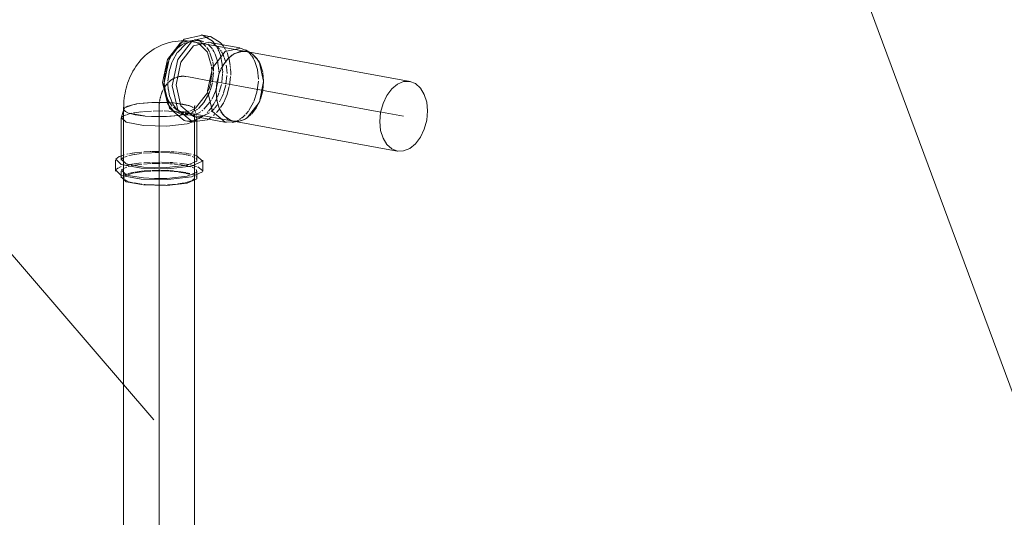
# Model space of a CAD drawing. Header units: millimetres. Extents: x -121 to 29920, y 1231 to 31888.
# Tile 42 of 256: x 7792 to 8487, y 12613 to 12964. Entities that reach past the tile are written whole.
import ezdxf

# ---------------------------------------------------------------- set-up
doc = ezdxf.new("R2010")
doc.units = ezdxf.units.MM
doc.linetypes.add('ADSK_Осевая', pattern=[700, 500, -100, 0, -100])
for name, color, linetype, lineweight in [('P-PIPE-____-CNTR', 3, 'ADSK_Осевая', 20), ('P-PIPE-____-IDEN', 2, 'Continuous', 20), ('P-PIPE-____-OTLN', 3, 'Continuous', 20)]:
    doc.layers.add(name, color=color, linetype=linetype, lineweight=lineweight)

# ---------------------------------------------------------------- blocks, each defined once
blk = doc.blocks.new('ADSK_ППР_Отвод канализационный - Отвод раструбный-V4-3D severage Left')
at = {"layer": 'P-PIPE-____-CNTR', "color": 10}
for p, q in [((-16874.67, 12923.82), (-16854.97, 12920.22)), ((-16854.62, 12920.15), (-16853.33, 12919.92)), ((-16853.27, 12919.91), (-16852.57, 12919.78)), ((-16852.57, 12919.78), (-16837.15, 12916.96))]:
    blk.add_line(p, q, dxfattribs=at)
at = {"layer": 'P-PIPE-____-CNTR', "color": 9}
blk.add_line((-16894.14, 12901.6), (-16894.14, 12900.62), dxfattribs=at)
at = {"layer": 'P-PIPE-____-CNTR', "color": 10}
for start_param, end_param in [(0.119375, 0.461209), (6.010216, 6.373748), (0.488982, 0.67718)]:
    blk.add_ellipse((-16874.67, 12898.04), major_axis=(-5.69, 25.69), ratio=0.725014, start_param=start_param, end_param=end_param, dxfattribs=at)
at = {"layer": 'P-PIPE-____-CNTR', "color": 9}
for start_param, end_param in [(0.731797, 1.024137), (1.033929, 1.07797), (1.095629, 1.27438)]:
    blk.add_ellipse((-16874.67, 12898.04), major_axis=(-5.69, 25.69), ratio=0.725014, start_param=start_param, end_param=end_param, dxfattribs=at)
at = {"layer": 'P-PIPE-____-OTLN', "color": 9}
for p, q in [((-16878.52, 12947.79), (-16868.11, 12949.79)), ((-16871.49, 12948.65), (-16866.79, 12949.41)), ((-16866.45, 12949.23), (-16865.02, 12948.53)), ((-16863.56, 12953.07), (-16856.71, 12949.07)), ((-16858.63, 12948.05), (-16855.81, 12946.94)), ((-16850.93, 12947.88), (-16848.48, 12945.01)), ((-16834.89, 12941.73), (-16840.76, 12940.08)), ((-16832.66, 12941.55), (-16834.76, 12941.73)), ((-16828.75, 12940.03), (-16831.65, 12941.32)), ((-16887.49, 12934.5), (-16887.27, 12935.02)), ((-16845.05, 12936.83), (-16848.71, 12932.19)), ((-16842.73, 12938.83), (-16845.02, 12936.86)), ((-16840.82, 12940.05), (-16842.1, 12939.27)), ((-16825.27, 12936.91), (-16828.26, 12939.71)), ((-16822.59, 12932.43), (-16825.09, 12936.69)), ((-16887.87, 12920.63), (-16886.7, 12928.65)), ((-16886.66, 12928.8), (-16885.11, 12933.72)), ((-16851, 12927.79), (-16851.69, 12926.05)), ((-16848.73, 12932.15), (-16850.46, 12928.98)), ((-16820.91, 12926.89), (-16822.46, 12932.12)), ((-16851.69, 12926.03), (-16853.39, 12919.73)), ((-16823.36, 12906.02), (-16820.34, 12920.26)), ((-16820.91, 12914.22), (-16820.34, 12920.26)), ((-16820.34, 12920.68), (-16820.85, 12926.52)), ((-16887.95, 12918.97), (-16887.91, 12920)), ((-16887.63, 12914.75), (-16887.95, 12918.97)), ((-16886.75, 12910.03), (-16887.61, 12914.61)), ((-16853.39, 12919.69), (-16853.96, 12913.24)), ((-16853.96, 12913.24), (-16853.25, 12906.32)), ((-16822.59, 12907.94), (-16820.99, 12913.78)), ((-16853.24, 12906.28), (-16851.54, 12901.11)), ((-16823.32, 12906.1), (-16822.75, 12907.52)), ((-16919, 12901.17), (-16919.11, 12900.9)), ((-16919.02, 12901.11), (-16918.57, 12901.69)), ((-16918.61, 12901.66), (-16918.99, 12901.19)), ((-16918.71, 12899.68), (-16916.22, 12898.26)), ((-16912.65, 12904), (-16918.49, 12901.76)), ((-16917.92, 12902.17), (-16916.37, 12902.92)), ((-16916.12, 12903.02), (-16912.65, 12904)), ((-16912.65, 12904), (-16909.95, 12904.52)), ((-16910.3, 12904.46), (-16912.65, 12904)), ((-16905.28, 12905.12), (-16910.01, 12904.51)), ((-16888.13, 12905.5), (-16895.11, 12905.65)), ((-16884.12, 12900), (-16887.22, 12903.41)), ((-16851.53, 12901.09), (-16851, 12900)), ((-16828.75, 12897.61), (-16825.5, 12901.9)), ((-16825.27, 12902.28), (-16823.38, 12905.98)), ((-16920.74, 12894.81), (-16920, 12895.6)), ((-16915.37, 12897.96), (-16904.76, 12896.07)), ((-16903.9, 12895.99), (-16904.47, 12896.04)), ((-16903.87, 12895.99), (-16889.78, 12895.67)), ((-16889.01, 12895.7), (-16889.74, 12895.67)), ((-16888.45, 12895.72), (-16880.29, 12896.43)), ((-16876.77, 12897), (-16880.6, 12896.39)), ((-16875.54, 12897.16), (-16876.7, 12897.13)), ((-16872.66, 12898.05), (-16875.64, 12897.24)), ((-16872.73, 12892.44), (-16875.44, 12892.65)), ((-16874.39, 12897.29), (-16875.13, 12897.19)), ((-16870.11, 12892.76), (-16872.55, 12892.45)), ((-16870.72, 12896.7), (-16871.78, 12896.56)), ((-16865.95, 12894.25), (-16870.06, 12892.77)), ((-16864.92, 12895.56), (-16868.45, 12895.5)), ((-16867.95, 12896.42), (-16868.17, 12897.22)), ((-16867.43, 12894.52), (-16867.67, 12895.37)), ((-16867.39, 12892.5), (-16867.39, 12894.22)), ((-16850.46, 12899.04), (-16847.82, 12895.67)), ((-16847.77, 12895.62), (-16843.76, 12892.98)), ((-16843.73, 12892.97), (-16842.73, 12892.62)), ((-16841.51, 12892.34), (-16837.72, 12892.36)), ((-16837.56, 12892.39), (-16833.96, 12893.62)), ((-16837.15, 12892.47), (-16833.69, 12893.76)), ((-16832.8, 12894.27), (-16832.18, 12894.67)), ((-16831.6, 12895.08), (-16829.04, 12897.3)), ((-16841.5, 12892.34), (-16837.97, 12892.32)), ((-16922.2, 12867.34), (-16920.5, 12867.99)), ((-16920.74, 12865.42), (-16920.04, 12866.18)), ((-16868.68, 12868.31), (-16867.5, 12867.94)), ((-16867.99, 12865.96), (-16867.4, 12864.96)), ((-16924.76, 12857.87), (-16924.18, 12858.57)), ((-16923.87, 12858.82), (-16922.68, 12859.53)), ((-16922.26, 12859.72), (-16920.85, 12860.28)), ((-16868.73, 12860.69), (-16867.68, 12860.36)), ((-16866.86, 12860.07), (-16863.35, 12857.34)), ((-16920.74, 12852.88), (-16920.52, 12853.19)), ((-16888.83, 12851.92), (-16897.26, 12851.87)), ((-16874.35, 12853.58), (-16888.7, 12851.93)), ((-16868, 12856.07), (-16874.35, 12853.58)), ((-16869.17, 12852.28), (-16869.29, 12851.75)), ((-16867.95, 12853.39), (-16867.4, 12852.42))]:
    blk.add_line(p, q, dxfattribs=at)
at = {"layer": 'P-PIPE-____-OTLN', "color": 10}
for p, q in [((-16875.62, 12947.46), (-16871.85, 12948.31)), ((-16870.21, 12948.34), (-16869.13, 12948.21)), ((-16868.47, 12948.07), (-16867.2, 12947.65)), ((-16868.04, 12949.77), (-16866.92, 12949.42)), ((-16864.98, 12948.5), (-16864.01, 12947.88)), ((-16856.69, 12949.06), (-16854.61, 12946.61)), ((-16885.24, 12938.76), (-16881.66, 12943.34)), ((-16881.46, 12943.55), (-16880.9, 12944.09)), ((-16877.33, 12946.7), (-16875.85, 12947.37)), ((-16866.92, 12947.53), (-16866.13, 12947.14)), ((-16865.77, 12946.94), (-16860.06, 12941.04)), ((-16863.51, 12947.51), (-16861.11, 12945.17)), ((-16859.67, 12946.61), (-16857.87, 12944.94)), ((-16857.78, 12944.84), (-16857.11, 12944.06)), ((-16857.06, 12944.01), (-16856.39, 12943.13)), ((-16855.51, 12946.77), (-16854.73, 12946.28)), ((-16854.72, 12946.28), (-16852.65, 12944.56)), ((-16854.26, 12946.11), (-16853.72, 12945.27)), ((-16853.69, 12945.22), (-16853.21, 12944.4)), ((-16853.2, 12944.39), (-16852.79, 12943.62)), ((-16852.7, 12943.45), (-16852.43, 12942.89)), ((-16852.37, 12944.26), (-16851.4, 12943.16)), ((-16852.37, 12942.77), (-16852.06, 12942.09)), ((-16852.04, 12942.04), (-16850.86, 12938.85)), ((-16850.86, 12942.44), (-16850.36, 12941.72)), ((-16847.89, 12944.12), (-16847.44, 12943.35)), ((-16847.25, 12943.01), (-16846.75, 12942.02)), ((-16832.66, 12941.55), (-16832.8, 12941.58)), ((-16888.14, 12932.87), (-16887.62, 12934.2)), ((-16886.96, 12935.67), (-16885.58, 12938.21)), ((-16859.92, 12940.78), (-16857.15, 12931.23)), ((-16858.28, 12940.61), (-16856.44, 12935)), ((-16856.29, 12934.26), (-16855.8, 12930.62)), ((-16854.45, 12939.63), (-16852.89, 12934.69)), ((-16850.83, 12938.74), (-16849.55, 12932.55)), ((-16849.01, 12939.31), (-16848.33, 12937.77)), ((-16848.18, 12937.38), (-16847.07, 12933.74)), ((-16846.2, 12940.78), (-16845.03, 12937.37)), ((-16844.91, 12936.95), (-16844.69, 12936.1)), ((-16844.69, 12936.06), (-16843.88, 12931.59)), ((-16830.62, 12940.67), (-16828.92, 12938.75)), ((-16828.74, 12938.5), (-16827.53, 12936.63)), ((-16827.43, 12936.47), (-16826.91, 12935.47)), ((-16826.8, 12935.26), (-16824.66, 12928.73)), ((-16889.66, 12927.3), (-16889.39, 12928.61)), ((-16889.32, 12928.88), (-16888.22, 12932.65)), ((-16857.07, 12930.52), (-16856.89, 12928.24)), ((-16855.77, 12930.19), (-16855.68, 12927.62)), ((-16852.75, 12934), (-16852.61, 12933.25)), ((-16852.6, 12933.18), (-16852.04, 12928.33)), ((-16852.01, 12927.81), (-16851.98, 12926.94)), ((-16849.52, 12932.33), (-16849.34, 12930.26)), ((-16849.3, 12929.6), (-16849.26, 12928.24)), ((-16849.25, 12927.54), (-16849.28, 12926.12)), ((-16849.26, 12928.14), (-16849.25, 12927.54)), ((-16846.68, 12931.78), (-16846.51, 12930.65)), ((-16846.5, 12930.54), (-16846.31, 12928.71)), ((-16846.28, 12928.33), (-16846.2, 12925.89)), ((-16843.85, 12931.3), (-16843.72, 12930.18)), ((-16843.67, 12929.64), (-16843.48, 12926.49)), ((-16824.64, 12928.63), (-16824, 12922.01)), ((-16890.48, 12919.91), (-16889.82, 12926.46)), ((-16857.04, 12924.42), (-16857.89, 12918.89)), ((-16856.87, 12926.88), (-16857.01, 12924.76)), ((-16855.69, 12926.72), (-16856.38, 12920.21)), ((-16852.02, 12925.94), (-16852.67, 12920.02)), ((-16849.3, 12925.45), (-16849.91, 12919.88)), ((-16846.22, 12924.69), (-16846.91, 12918.48)), ((-16843.63, 12923.82), (-16844.45, 12917.55)), ((-16843.48, 12926.49), (-16843.56, 12924.77)), ((-16824.02, 12920.58), (-16825.03, 12912.88)), ((-16890.4, 12918.43), (-16890.45, 12919.3)), ((-16889.65, 12912.83), (-16890.37, 12917.91)), ((-16857.96, 12918.59), (-16859.33, 12914.02)), ((-16858.24, 12913.57), (-16858.78, 12912.21)), ((-16856.52, 12919.49), (-16858.11, 12913.91)), ((-16852.82, 12919.15), (-16854.43, 12913.22)), ((-16850.2, 12918.34), (-16851.72, 12912.72)), ((-16847.05, 12917.76), (-16848.58, 12912.34)), ((-16844.59, 12916.83), (-16846.04, 12911.44)), ((-16888, 12907.68), (-16889.56, 12912.42)), ((-16859.28, 12911.08), (-16862.22, 12905.95)), ((-16858.87, 12912.01), (-16859.11, 12911.45)), ((-16857.28, 12907.27), (-16857.88, 12906.33)), ((-16855.52, 12910.54), (-16856.9, 12907.9)), ((-16854.5, 12913.02), (-16855.41, 12910.78)), ((-16854.24, 12906.8), (-16855.36, 12904.79)), ((-16853.62, 12908.04), (-16854.15, 12906.98)), ((-16851.89, 12912.22), (-16852.98, 12909.46)), ((-16825.04, 12912.82), (-16827.19, 12906.22)), ((-16905.25, 12899.12), (-16899.59, 12899.49)), ((-16898.26, 12899.54), (-16891.41, 12899.58)), ((-16890.44, 12899.55), (-16883.92, 12899.19)), ((-16888.32, 12905.51), (-16887.61, 12905.47)), ((-16887.46, 12905.47), (-16888.13, 12905.5)), ((-16887.45, 12905.46), (-16885.65, 12905.35)), ((-16885.57, 12905.34), (-16887.25, 12905.45)), ((-16885.28, 12905.32), (-16884.66, 12905.27)), ((-16884.67, 12905.27), (-16885.23, 12905.32)), ((-16881.36, 12900.22), (-16884.05, 12902.18)), ((-16878.86, 12899.19), (-16880.01, 12899.57)), ((-16873.27, 12899.33), (-16876.16, 12898.92)), ((-16873.12, 12903.34), (-16872.62, 12903.18)), ((-16868.67, 12901.36), (-16872.5, 12899.54)), ((-16872.17, 12903.02), (-16870.33, 12902.15)), ((-16869.84, 12899.44), (-16870.68, 12898.88)), ((-16870.57, 12898.95), (-16869.92, 12899.37)), ((-16869.29, 12900.07), (-16869.18, 12900.9)), ((-16869.17, 12900.86), (-16869.15, 12900.62)), ((-16869.14, 12900.69), (-16869.14, 12901.52)), ((-16868.81, 12899.55), (-16869.12, 12900.68)), ((-16869.09, 12902.57), (-16869.06, 12902.76)), ((-16868.11, 12899.94), (-16868.96, 12899.39)), ((-16868.52, 12898.47), (-16868.78, 12899.42)), ((-16866.98, 12900.78), (-16867.66, 12900.27)), ((-16862.37, 12905.74), (-16866.27, 12901.38)), ((-16863.34, 12900.08), (-16863.98, 12899.57)), ((-16858.21, 12905.83), (-16862.5, 12900.81)), ((-16856.98, 12902.33), (-16859.34, 12899.41)), ((-16856.83, 12899.63), (-16857.37, 12899.17)), ((-16855.5, 12904.57), (-16856.93, 12902.4)), ((-16855.08, 12901.33), (-16856.54, 12899.88)), ((-16853.09, 12903.74), (-16854.74, 12901.71)), ((-16851.77, 12900.64), (-16853.65, 12898.37)), ((-16852.43, 12904.68), (-16852.9, 12904)), ((-16848.55, 12905.64), (-16850.76, 12902.03)), ((-16831.09, 12899.41), (-16832.87, 12897.27)), ((-16827.43, 12905.66), (-16830.7, 12899.95)), ((-16919.92, 12895.66), (-16919.47, 12895.95)), ((-16919.12, 12896.15), (-16917.23, 12896.94)), ((-16916.76, 12897.1), (-16915.86, 12897.36)), ((-16915.86, 12897.37), (-16914.5, 12897.71)), ((-16913.94, 12897.84), (-16913.31, 12897.98)), ((-16912.2, 12898.19), (-16911.55, 12898.31)), ((-16911.38, 12898.34), (-16907.1, 12898.93)), ((-16906.58, 12898.99), (-16905.92, 12899.05)), ((-16883.83, 12899.19), (-16883.17, 12899.13)), ((-16883.16, 12899.13), (-16881.35, 12898.95)), ((-16880.83, 12898.89), (-16880.11, 12898.8)), ((-16880.11, 12898.8), (-16879.11, 12898.67)), ((-16880.03, 12896.47), (-16876.76, 12897)), ((-16878.21, 12899.06), (-16878.86, 12899.19)), ((-16878.77, 12898.63), (-16877.47, 12898.43)), ((-16876.7, 12897.13), (-16878.42, 12897.31)), ((-16876.68, 12898.92), (-16878.07, 12899.03)), ((-16877.23, 12898.39), (-16876.58, 12898.28)), ((-16875.94, 12897.17), (-16876.72, 12897.01)), ((-16876.68, 12897.02), (-16875.92, 12897.18)), ((-16875.77, 12898.13), (-16874.18, 12897.8)), ((-16875.64, 12897.24), (-16872.52, 12898.09)), ((-16873.74, 12897.41), (-16874.34, 12897.3)), ((-16873.78, 12897.71), (-16872.93, 12897.5)), ((-16870.04, 12898.77), (-16872.51, 12897.74)), ((-16871.63, 12897.13), (-16871.11, 12896.96)), ((-16869.55, 12896.95), (-16870.67, 12896.71)), ((-16870.56, 12896.76), (-16869.12, 12896.12)), ((-16865.9, 12898.35), (-16869.42, 12896.98)), ((-16868.11, 12895.46), (-16867.57, 12894.83)), ((-16863.68, 12895.6), (-16865.8, 12894.33)), ((-16864.76, 12899.03), (-16865.73, 12898.45)), ((-16863.04, 12896.01), (-16864.86, 12895.57)), ((-16863, 12896.09), (-16863.56, 12895.68)), ((-16858.63, 12898.21), (-16863.01, 12896.02)), ((-16859.78, 12898.94), (-16860.3, 12898.41)), ((-16854.91, 12897.05), (-16855.63, 12896.37)), ((-16837.97, 12893.19), (-16839.56, 12892.42)), ((-16836.43, 12894.15), (-16837.41, 12893.51)), ((-16835.38, 12894.94), (-16835.98, 12894.48)), ((-16833.33, 12896.79), (-16835.23, 12895.05)), ((-16839.74, 12892.34), (-16840.58, 12892.03)), ((-16920.13, 12868.11), (-16918.73, 12868.53)), ((-16919.92, 12866.27), (-16919.26, 12866.69)), ((-16918.56, 12867.03), (-16916.76, 12867.71)), ((-16916.94, 12869), (-16915.9, 12869.2)), ((-16915.52, 12868.07), (-16913.94, 12868.45)), ((-16915, 12869.37), (-16913.16, 12869.67)), ((-16913.94, 12868.45), (-16912.99, 12868.65)), ((-16912.89, 12868.67), (-16911.69, 12868.9)), ((-16912.88, 12869.72), (-16911.52, 12869.92)), ((-16911.43, 12868.94), (-16906.65, 12869.59)), ((-16911.23, 12869.96), (-16906.29, 12870.52)), ((-16905.25, 12869.73), (-16899.81, 12870.09)), ((-16899.29, 12870.94), (-16893.81, 12871.01)), ((-16899.23, 12870.12), (-16896.89, 12870.19)), ((-16896.74, 12870.19), (-16893.95, 12870.22)), ((-16892.89, 12871.01), (-16886.58, 12870.83)), ((-16892.84, 12870.21), (-16886.72, 12870.01)), ((-16886.38, 12869.99), (-16885.8, 12869.95)), ((-16885.79, 12869.95), (-16883.83, 12869.8)), ((-16885.76, 12870.79), (-16883.66, 12870.66)), ((-16883.27, 12870.63), (-16881.49, 12870.48)), ((-16883.16, 12869.74), (-16880.48, 12869.46)), ((-16880.47, 12870.39), (-16877.97, 12870.1)), ((-16880.09, 12869.41), (-16877.88, 12869.11)), ((-16877.6, 12870.05), (-16875.1, 12869.68)), ((-16877.32, 12869.02), (-16875.07, 12868.61)), ((-16874.78, 12869.63), (-16873.4, 12869.39)), ((-16874.78, 12868.55), (-16873.6, 12868.28)), ((-16873.28, 12868.2), (-16872.02, 12867.86)), ((-16873.14, 12869.34), (-16871.49, 12869)), ((-16870.82, 12867.47), (-16869.15, 12866.75)), ((-16870.04, 12868.67), (-16869.19, 12868.45)), ((-16919.18, 12859.05), (-16916.84, 12860)), ((-16916.94, 12861.36), (-16916.04, 12861.55)), ((-16915.92, 12860.28), (-16914.81, 12860.59)), ((-16915.5, 12861.66), (-16912.15, 12862.22)), ((-16913.94, 12860.81), (-16913.04, 12860.99)), ((-16912.73, 12861.04), (-16911.65, 12861.24)), ((-16911.68, 12862.29), (-16906.67, 12862.86)), ((-16911.13, 12861.32), (-16906.3, 12861.97)), ((-16904.82, 12862.12), (-16899.99, 12862.45)), ((-16904.81, 12863.01), (-16900.41, 12863.26)), ((-16899.25, 12862.48), (-16896.99, 12862.54)), ((-16899.23, 12863.31), (-16893.27, 12863.39)), ((-16899.23, 12857.58), (-16893.37, 12857.68)), ((-16896.85, 12862.54), (-16893.37, 12862.56)), ((-16892.84, 12857.67), (-16891.47, 12857.65)), ((-16892.37, 12863.38), (-16886.78, 12863.21)), ((-16892.3, 12862.54), (-16886.73, 12862.36)), ((-16891.41, 12857.65), (-16886.89, 12857.48)), ((-16886.34, 12863.19), (-16884.78, 12863.1)), ((-16886.29, 12862.33), (-16884.66, 12862.22)), ((-16884.68, 12863.09), (-16884.1, 12863.05)), ((-16883.75, 12863.03), (-16881.49, 12862.84)), ((-16879.65, 12861.7), (-16875.96, 12861.11)), ((-16879.58, 12862.65), (-16875.07, 12862.06)), ((-16874.8, 12860.89), (-16871.99, 12860.2)), ((-16874.68, 12862), (-16873.33, 12861.76)), ((-16872.19, 12861.54), (-16871.48, 12861.39)), ((-16871, 12861.28), (-16870.28, 12861.11)), ((-16870.82, 12859.83), (-16869.27, 12859.15)), ((-16870.05, 12861.05), (-16869.26, 12860.85)), ((-16919.12, 12854.22), (-16918.56, 12854.49)), ((-16919.12, 12852.32), (-16919, 12852.85)), ((-16918.72, 12851.47), (-16919.11, 12852.27)), ((-16919, 12852.85), (-16918.76, 12853.17)), ((-16918.34, 12854.59), (-16916.76, 12855.17)), ((-16918.27, 12853.59), (-16917.04, 12854.27)), ((-16915.85, 12849.8), (-16918.1, 12850.91)), ((-16916.31, 12854.58), (-16912.65, 12855.68)), ((-16915.86, 12855.44), (-16913.94, 12855.92)), ((-16913.86, 12855.93), (-16911.75, 12856.35)), ((-16912.65, 12855.68), (-16911.4, 12855.92)), ((-16911.07, 12856.46), (-16906.74, 12857.04)), ((-16911.06, 12855.98), (-16906.28, 12856.67)), ((-16906.21, 12857.1), (-16905.25, 12857.19)), ((-16905.84, 12856.72), (-16900, 12857.19)), ((-16904.73, 12857.24), (-16899.99, 12857.55)), ((-16899.23, 12857.22), (-16893.44, 12857.31)), ((-16892.89, 12857.3), (-16886.82, 12857.1)), ((-16886.38, 12857.45), (-16883.88, 12857.27)), ((-16886.32, 12857.07), (-16883.87, 12856.88)), ((-16883.61, 12856.86), (-16880.66, 12856.52)), ((-16883.16, 12857.2), (-16880.66, 12856.94)), ((-16880.1, 12856.44), (-16875.33, 12855.59)), ((-16880.09, 12856.88), (-16877.38, 12856.49)), ((-16877.15, 12856.45), (-16875.2, 12856.1)), ((-16874.93, 12855.5), (-16872.59, 12854.85)), ((-16874.78, 12856.01), (-16872.51, 12855.46)), ((-16870.82, 12854.93), (-16869.23, 12854.25)), ((-16869.52, 12851.43), (-16870.73, 12850.57)), ((-16912.59, 12848.92), (-16915.4, 12849.65)), ((-16906.43, 12847.92), (-16911.74, 12848.75)), ((-16897.64, 12847.33), (-16903.9, 12847.67)), ((-16889.74, 12847.35), (-16897.05, 12847.32)), ((-16881.48, 12847.98), (-16888.28, 12847.41)), ((-16876.11, 12848.82), (-16880.98, 12848.05)), ((-16871.26, 12850.32), (-16875.64, 12848.91))]:
    blk.add_line(p, q, dxfattribs=at)
at = {"layer": 'P-PIPE-____-OTLN', "color": 22}
for p, q in [((-16832.66, 12941.55), (-16870.17, 12948.41)), ((-16865.16, 12949.27), (-16868.86, 12949.95)), ((-16858.65, 12952.2), (-16864.43, 12953.26)), ((-16837.18, 12944.16), (-16859.38, 12948.22)), ((-16832.8, 12941.58), (-16837.15, 12941.45)), ((-16828.98, 12940.17), (-16833.25, 12942.68)), ((-16850.75, 12928.34), (-16850.86, 12928.1)), ((-16919.11, 12900.9), (-16920.85, 12894.52)), ((-16919.14, 12901.6), (-16919.14, 12900.62)), ((-16919.11, 12900.9), (-16918.71, 12899.68)), ((-16920.89, 12894.22), (-16920.89, 12864.84)), ((-16889.78, 12895.67), (-16889.06, 12895.7)), ((-16879.16, 12899.22), (-16841.65, 12892.37)), ((-16878.47, 12897.32), (-16874.77, 12896.64)), ((-16875.5, 12892.66), (-16869.73, 12891.6)), ((-16869, 12895.59), (-16846.8, 12891.53)), ((-16867.39, 12864.84), (-16867.39, 12892.5)), ((-16842.6, 12891.52), (-16837.72, 12892.36)), ((-16842.35, 12892.52), (-16841.65, 12892.37)), ((-16870.2, 12891.82), (-16874.35, 12890.6)), ((-16924.94, 12864.84), (-16924.94, 12857.19)), ((-16863.34, 12857.19), (-16863.34, 12864.84)), ((-16920.89, 12857.19), (-16920.89, 12852.3)), ((-16867.39, 12852.3), (-16867.39, 12857.19))]:
    blk.add_line(p, q, dxfattribs=at)
for points in [[(-16885.76, 12948.14, 0), (-16887.84, 12947.62, 0), (-16889.88, 12946.99, 0), (-16891.88, 12946.25, 0), (-16893.83, 12945.4, 0), (-16895.72, 12944.45, 0), (-16897.55, 12943.41, 0), (-16899.31, 12942.29, 0), (-16900.99, 12941.08, 0), (-16902.6, 12939.81, 0), (-16904.13, 12938.46, 0), (-16905.57, 12937.06, 0), (-16906.94, 12935.6, 0), (-16908.23, 12934.09, 0), (-16909.44, 12932.54, 0), (-16910.56, 12930.96, 0), (-16911.61, 12929.34, 0), (-16912.59, 12927.69, 0), (-16913.48, 12926.02, 0), (-16914.31, 12924.33, 0), (-16915.06, 12922.61, 0), (-16915.75, 12920.89, 0), (-16916.36, 12919.14, 0), (-16916.92, 12917.39, 0), (-16917.4, 12915.62, 0), (-16917.83, 12913.85, 0), (-16918.19, 12912.07, 0), (-16918.49, 12910.29, 0), (-16918.73, 12908.5, 0), (-16918.92, 12906.71, 0), (-16919.05, 12904.92, 0), (-16919.12, 12903.14, 0), (-16919.14, 12901.6, 0)], [(-16890.68, 12918.37, 0), (-16886.72, 12936.98, 0), (-16876.36, 12950.23, 0), (-16863.56, 12953.07, 0)], [(-16870.17, 12948.41, 0), (-16872.23, 12948.73, 0), (-16874.31, 12948.95, 0), (-16876.42, 12949.05, 0), (-16878.54, 12949.04, 0), (-16880.67, 12948.92, 0), (-16882.79, 12948.68, 0), (-16884.9, 12948.32, 0), (-16885.76, 12948.14, 0)], [(-16884.9, 12917.32, 0), (-16880.95, 12935.93, 0), (-16870.59, 12949.18, 0), (-16857.79, 12952.01, 0), (-16850.94, 12947.9, 0)], [(-16882.18, 12917.92, 0), (-16878.74, 12934.08, 0), (-16869.75, 12945.59, 0), (-16858.63, 12948.05, 0)], [(-16891.65, 12919.65, 0), (-16888.22, 12935.81, 0), (-16879.22, 12947.32, 0), (-16878.52, 12947.79, 0)], [(-16859.98, 12913.86, 0), (-16856.54, 12930.02, 0), (-16847.55, 12941.53, 0), (-16836.43, 12944, 0), (-16831.99, 12941.84, 0)], [(-16837.15, 12941.45, 0), (-16841.5, 12939.65, 0), (-16845.56, 12936.31, 0), (-16849.04, 12931.64, 0), (-16851.71, 12925.98, 0), (-16853.39, 12919.7, 0), (-16853.96, 12913.24, 0), (-16853.39, 12907.03, 0), (-16851.71, 12901.49, 0), (-16849.04, 12897.01, 0), (-16845.56, 12893.89, 0), (-16841.5, 12892.34, 0)], [(-16887.57, 12903.93, 0), (-16888.22, 12905.01, 0), (-16891.65, 12919.65, 0)], [(-16875.5, 12892.66, 0), (-16876.36, 12892.85, 0), (-16886.72, 12901.51, 0), (-16890.68, 12918.37, 0)], [(-16860.11, 12893.27, 0), (-16870.59, 12891.79, 0), (-16880.95, 12900.46, 0), (-16884.9, 12917.32, 0)], [(-16869, 12895.59, 0), (-16869.75, 12895.75, 0), (-16878.74, 12903.28, 0), (-16882.18, 12917.92, 0)], [(-16840.9, 12891.93, 0), (-16847.55, 12891.69, 0), (-16856.54, 12899.22, 0), (-16859.98, 12913.86, 0)], [(-16915.68, 12898.06, 0), (-16917.96, 12899.09, 0), (-16919.12, 12900.38, 0), (-16919.14, 12900.62, 0)], [(-16874.35, 12890.6, 0), (-16888.7, 12888.95, 0), (-16905.13, 12889.32, 0), (-16917.37, 12891.55, 0), (-16920.74, 12894.81, 0)], [(-16904.74, 12896.06, 0), (-16905.59, 12896.15, 0), (-16910.96, 12896.9, 0), (-16915.17, 12897.9, 0)], [(-16904.76, 12896.07, 0), (-16904.41, 12896.03, 0), (-16903.87, 12895.99, 0)], [(-16889.74, 12895.67, 0), (-16892.95, 12895.6, 0), (-16899.45, 12895.7, 0), (-16903.9, 12895.99, 0)], [(-16880.62, 12896.39, 0), (-16886.53, 12895.83, 0), (-16889.01, 12895.7, 0)], [(-16871.35, 12860.67, 0), (-16887.88, 12858.77, 0), (-16906.8, 12859.19, 0), (-16920.89, 12861.76, 0), (-16924.76, 12865.51, 0), (-16922.2, 12867.34, 0)], [(-16874.35, 12861.22, 0), (-16888.7, 12859.57, 0), (-16905.13, 12859.93, 0), (-16917.37, 12862.17, 0), (-16920.74, 12865.42, 0)], [(-16867.39, 12864.84, 0), (-16867.55, 12864.25, 0), (-16874.35, 12861.22, 0)], [(-16867.4, 12867.91, 0), (-16863.53, 12864.16, 0), (-16871.35, 12860.67, 0)], [(-16871.35, 12853.03, 0), (-16887.88, 12851.13, 0), (-16906.8, 12851.55, 0), (-16920.89, 12854.12, 0), (-16924.76, 12857.87, 0)], [(-16874.35, 12848.68, 0), (-16888.7, 12847.03, 0), (-16905.13, 12847.39, 0), (-16917.37, 12849.63, 0), (-16920.74, 12852.88, 0)], [(-16867.39, 12852.3, 0), (-16867.55, 12851.71, 0), (-16874.35, 12848.68, 0)], [(-16863.34, 12857.19, 0), (-16863.53, 12856.52, 0), (-16871.35, 12853.03, 0)]]:
    blk.add_polyline3d(points, dxfattribs=at)
at = {"layer": 'P-PIPE-____-OTLN', "color": 9}
for points in [[(-16881.17, 12940.86, 0), (-16875.52, 12946.65, 0), (-16871.95, 12948.49, 0)], [(-16866.25, 12949.39, 0), (-16864.41, 12949.11, 0), (-16862.46, 12948.39, 0)], [(-16828.98, 12940.17, 0), (-16831.96, 12941.4, 0), (-16832.66, 12941.55, 0)], [(-16885.07, 12933.84, 0), (-16884.52, 12935.14, 0), (-16881.27, 12940.72, 0)], [(-16820.34, 12920.68, 0), (-16823.55, 12934.37, 0), (-16828.44, 12939.83, 0)], [(-16881.71, 12900.61, 0), (-16884.52, 12904.33, 0), (-16886.65, 12909.67, 0)], [(-16909.74, 12904.55, 0), (-16907.67, 12904.85, 0), (-16904.93, 12905.16, 0)], [(-16895.6, 12905.64, 0), (-16899.23, 12905.54, 0), (-16905.26, 12905.12, 0)], [(-16904.78, 12905.17, 0), (-16901.76, 12905.41, 0), (-16895.54, 12905.64, 0)], [(-16895.34, 12905.64, 0), (-16888.84, 12905.53, 0), (-16888.49, 12905.52, 0)], [(-16878.47, 12897.32, 0), (-16879.22, 12897.48, 0), (-16883.8, 12899.74, 0)], [(-16871.89, 12896.55, 0), (-16875.52, 12896.81, 0), (-16881.03, 12899.96, 0)], [(-16833.45, 12893.89, 0), (-16831.96, 12894.82, 0), (-16823.55, 12905.58, 0)], [(-16867.43, 12894.52, 0), (-16867.55, 12893.64, 0), (-16869.26, 12892.25, 0)], [(-16857.26, 12895.01, 0), (-16857.79, 12894.63, 0), (-16859.95, 12893.35, 0)], [(-16914.61, 12853.75, 0), (-16917.37, 12854.52, 0), (-16920.74, 12857.78, 0), (-16920.04, 12858.52, 0)], [(-16868.07, 12858.31, 0), (-16867.55, 12856.61, 0), (-16867.91, 12856.15, 0)], [(-16897.49, 12851.87, 0), (-16905.13, 12852.29, 0), (-16914.51, 12853.73, 0)], [(-16903.9, 12847.67, 0), (-16904.41, 12847.71, 0), (-16904.74, 12847.74, 0)]]:
    blk.add_polyline3d(points, dxfattribs=at)
at = {"layer": 'P-PIPE-____-OTLN', "color": 10}
for points in [[(-16880.89, 12944.1, 0), (-16878.86, 12945.77, 0), (-16877.71, 12946.49, 0)], [(-16860.48, 12944.38, 0), (-16859.11, 12942.26, 0), (-16858.48, 12941.05, 0)], [(-16856.11, 12942.71, 0), (-16855.41, 12941.58, 0), (-16854.47, 12939.68, 0)], [(-16850.12, 12941.34, 0), (-16849.64, 12940.53, 0), (-16849.08, 12939.46, 0)], [(-16884.85, 12902.96, 0), (-16887.27, 12906.23, 0), (-16887.94, 12907.54, 0)], [(-16859.68, 12913.16, 0), (-16860.06, 12912.25, 0), (-16868.47, 12901.49, 0)], [(-16848.73, 12911.95, 0), (-16849.64, 12909.72, 0), (-16851.53, 12906.09, 0)], [(-16846.16, 12911.1, 0), (-16847.44, 12907.88, 0), (-16848.31, 12906.08, 0)], [(-16869.84, 12901.8, 0), (-16872.44, 12903.11, 0), (-16883.87, 12905.2, 0), (-16884.67, 12905.27, 0)], [(-16884.39, 12905.25, 0), (-16882.7, 12905.09, 0), (-16877.33, 12904.34, 0), (-16873.12, 12903.34, 0)], [(-16869.14, 12901.6, 0), (-16869.14, 12901.87, 0), (-16869.13, 12902.12, 0), (-16869.11, 12902.35, 0), (-16869.09, 12902.57, 0)], [(-16869.06, 12902.76, 0), (-16869.03, 12902.93, 0), (-16869, 12903.07, 0), (-16868.97, 12903.18, 0), (-16868.95, 12903.27, 0), (-16868.93, 12903.32, 0), (-16868.92, 12903.35, 0), (-16868.92, 12903.35, 0)], [(-16904.92, 12870.63, 0), (-16900.41, 12870.9, 0), (-16899.81, 12870.93, 0)], [(-16883.79, 12862.16, 0), (-16883.16, 12862.1, 0), (-16880.69, 12861.84, 0)]]:
    blk.add_polyline3d(points, dxfattribs=at)

msp = doc.modelspace()

# ---------------------------------------------------------------- linework, layer by layer
at = {"layer": 'P-PIPE-____-CNTR', "color": 10}
for p, q in [((7910.23, 12923.82), (7929.92, 12920.22)), ((7930.27, 12920.15), (7931.56, 12919.92)), ((7931.62, 12919.91), (7932.32, 12919.78)), ((7932.32, 12919.78), (7947.74, 12916.96)), ((7890.75, 12900.41), (7890.75, 12896.88)), ((7890.75, 12900.41), (7890.75, 12896.88)), ((7890.75, 12896.6), (7890.75, 12895.81)), ((7890.75, 12896.6), (7890.75, 12895.81)), ((7890.75, 12895.62), (7890.75, 12859.69)), ((7890.75, 12895.62), (7890.75, 12859.69)), ((7890.75, 12858.91), (7890.75, 12852.05)), ((7890.75, 12852.05), (7890.75, 12851.27)), ((7890.75, 12851.27), (7890.75, 12847.15))]:
    msp.add_line(p, q, dxfattribs=at)
at = {"layer": 'P-PIPE-____-CNTR', "color": 9}
for p, q in [((8047.21, 12898.78), (7947.74, 12916.96)), ((8047.21, 12898.78), (7947.74, 12916.96)), ((7890.75, 12901.6), (7890.75, 12900.62)), ((8063.39, 12895.82), (8047.71, 12898.69)), ((8063.39, 12895.82), (8047.71, 12898.69)), ((7890.75, 12858.91), (7890.75, 12421.57)), ((7890.75, 12847.15), (7890.75, 12421.57))]:
    msp.add_line(p, q, dxfattribs=at)
at = {"layer": 'P-PIPE-____-CNTR', "color": 10}
for start_param, end_param in [(0.119375, 0.461209), (6.010216, 6.373748), (0.488982, 0.67718)]:
    msp.add_ellipse((7910.23, 12898.04), major_axis=(-5.69, 25.69), ratio=0.725014, start_param=start_param, end_param=end_param, dxfattribs=at)
at = {"layer": 'P-PIPE-____-CNTR', "color": 9}
for start_param, end_param in [(0.731797, 1.024137), (1.033929, 1.07797), (1.095629, 1.27438)]:
    msp.add_ellipse((7910.23, 12898.04), major_axis=(-5.69, 25.69), ratio=0.725014, start_param=start_param, end_param=end_param, dxfattribs=at)
at = {"layer": 'P-PIPE-____-IDEN'}
for p, q in [((8582.2, 12460.67), (8323.55, 13157.91)), ((7887.09, 12681.59), (7692.62, 12907.91))]:
    msp.add_line(p, q, dxfattribs=at)
at = {"layer": 'P-PIPE-____-OTLN', "color": 22}
for p, q in [((7947.74, 12941.45), (7952.09, 12941.58)), ((8067.88, 12920.42), (7952.23, 12941.55)), ((7865.75, 12900.62), (7865.75, 12421.57)), ((7869.72, 12897.9), (7873.94, 12896.9)), ((7943.24, 12892.37), (8058.89, 12871.23)), ((7915.75, 12421.57), (7915.75, 12892.11))]:
    msp.add_line(p, q, dxfattribs=at)
at = {"layer": 'P-PIPE-____-OTLN', "color": 10}
for p, q in [((7952.09, 12941.58), (7952.23, 12941.55)), ((7897.28, 12905.47), (7896.57, 12905.51)), ((7899.24, 12905.35), (7897.44, 12905.46)), ((7900.23, 12905.27), (7899.61, 12905.32)), ((7911.78, 12903.34), (7907.56, 12904.34)), ((7912.27, 12903.18), (7911.78, 12903.34)), ((7914.56, 12902.15), (7912.73, 12903.02)), ((7914.21, 12898.88), (7915.05, 12899.44)), ((7915.75, 12900.62), (7915.72, 12900.86)), ((7915.75, 12899.63), (7915.75, 12900.62)), ((7908.17, 12897.01), (7908.95, 12897.17))]:
    msp.add_line(p, q, dxfattribs=at)
at = {"layer": 'P-PIPE-____-OTLN', "color": 9}
for p, q in [((7953.24, 12941.32), (7956.14, 12940.03)), ((7956.63, 12939.71), (7959.63, 12936.91)), ((7959.8, 12936.69), (7962.3, 12932.43)), ((7962.43, 12932.12), (7963.98, 12926.89)), ((7964.55, 12920.25), (7963.98, 12914.22)), ((7964.05, 12926.52), (7964.55, 12920.68)), ((7963.9, 12913.78), (7962.3, 12907.94)), ((7962.14, 12907.52), (7961.57, 12906.1)), ((7866.32, 12901.69), (7865.87, 12901.11)), ((7868.52, 12902.92), (7866.97, 12902.17)), ((7872.24, 12904), (7868.77, 12903.02)), ((7874.95, 12904.52), (7872.24, 12904)), ((7959.4, 12901.9), (7956.14, 12897.61)), ((7961.52, 12905.98), (7959.63, 12902.28)), ((7880.42, 12896.04), (7880.99, 12895.99)), ((7895.15, 12895.67), (7895.88, 12895.7)), ((7904.29, 12896.39), (7908.12, 12897)), ((7909.25, 12897.24), (7912.23, 12898.05)), ((7915.75, 12895.88), (7915.75, 12897.39)), ((7915.75, 12892.57), (7915.75, 12895.55)), ((7951.2, 12893.76), (7947.74, 12892.47)), ((7952.71, 12894.67), (7952.09, 12894.27)), ((7955.85, 12897.3), (7953.29, 12895.08)), ((7946.93, 12892.32), (7943.39, 12892.34))]:
    msp.add_line(p, q, dxfattribs=at)
at = {"layer": 'P-PIPE-____-OTLN', "color": 22}
for points in [[(7930.93, 12913.24, 0), (7931.5, 12919.7, 0), (7933.18, 12925.98, 0), (7935.85, 12931.64, 0), (7939.33, 12936.31, 0), (7943.39, 12939.65, 0), (7947.74, 12941.45, 0)], [(8063.39, 12920.31, 0), (8059.04, 12918.51, 0), (8054.98, 12915.17, 0), (8051.5, 12910.51, 0), (8048.83, 12904.84, 0), (8047.15, 12898.57, 0), (8046.58, 12892.1, 0)], [(8080.2, 12899.55, 0), (8079.63, 12905.76, 0), (8077.95, 12911.29, 0), (8075.27, 12915.77, 0), (8071.79, 12918.89, 0), (8067.74, 12920.44, 0), (8063.39, 12920.31, 0)], [(7943.39, 12892.34, 0), (7939.33, 12893.89, 0), (7935.85, 12897.01, 0), (7933.18, 12901.49, 0), (7931.5, 12907.03, 0), (7930.93, 12913.24, 0)], [(7865.75, 12900.62, 0), (7865.78, 12900.38, 0), (7866.94, 12899.09, 0), (7869.21, 12898.06, 0)], [(8063.39, 12871.33, 0), (8067.74, 12873.13, 0), (8071.79, 12876.48, 0), (8075.27, 12881.14, 0), (8077.95, 12886.8, 0), (8079.63, 12893.08, 0), (8080.2, 12899.55, 0)], [(7873.94, 12896.9, 0), (7879.3, 12896.15, 0), (7880.16, 12896.06, 0)], [(7880.99, 12895.99, 0), (7885.44, 12895.7, 0), (7891.94, 12895.6, 0), (7895.15, 12895.67, 0)], [(7895.88, 12895.7, 0), (7898.37, 12895.83, 0), (7904.27, 12896.39, 0)], [(8046.58, 12892.1, 0), (8047.15, 12885.89, 0), (8048.83, 12880.35, 0), (8051.5, 12875.87, 0), (8054.98, 12872.75, 0), (8059.04, 12871.2, 0), (8063.39, 12871.33, 0)]]:
    msp.add_polyline3d(points, dxfattribs=at)
at = {"layer": 'P-PIPE-____-OTLN', "color": 9}
for points in [[(7879.96, 12905.16, 0), (7877.23, 12904.85, 0), (7875.16, 12904.55, 0)], [(7889.35, 12905.64, 0), (7883.13, 12905.41, 0), (7880.11, 12905.17, 0)], [(7896.4, 12905.52, 0), (7896.05, 12905.53, 0), (7889.55, 12905.64, 0)]]:
    msp.add_polyline3d(points, dxfattribs=at)
at = {"layer": 'P-PIPE-____-OTLN', "color": 10}
msp.add_polyline3d([(7907.56, 12904.34, 0), (7902.2, 12905.09, 0), (7900.5, 12905.25, 0)], dxfattribs=at)

# ---------------------------------------------------------------- block references
at = {"layer": 'P-PIPE-____-CNTR', "color": 9}
msp.add_blockref('ADSK_ППР_Отвод канализационный - Отвод раструбный-V4-3D severage Left', (24784.89, 0), dxfattribs=at)

doc.saveas('drawing.dxf')
